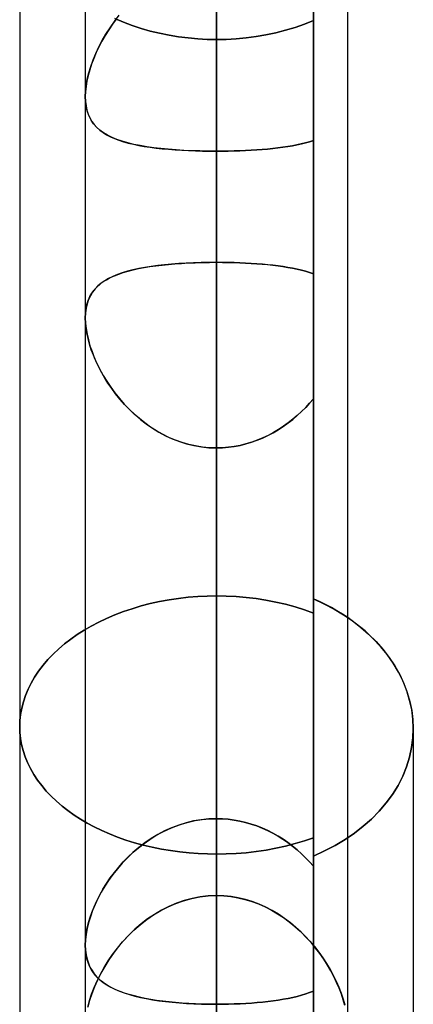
# Model space of a CAD drawing. Header units: millimetres. Extents: x -92 to 86, y -242 to 242.
# Tile 35 of 89: x -17.6 to -14.91, y -44.51 to -37.79. Entities that reach past the tile are written whole.
import ezdxf

# ---------------------------------------------------------------- set-up
doc = ezdxf.new("R2010")
doc.units = ezdxf.units.MM
doc.layers.add('MAIN-1', color=7, linetype='Continuous')

msp = doc.modelspace()

# ---------------------------------------------------------------- linework, layer by layer
at = {"layer": 'MAIN-1'}
for p, q in [((-16.2575, 0), (-16.2575, -45.7813)), ((-16.2575, 0), (-16.2575, -136.2218)), ((-16.2575, 0), (-16.2575, -43.7692)), ((-16.2575, 0), (-16.2575, -45.1083)), ((-16.2575, 0), (-16.2575, -38.6883)), ((-15.5962, 0), (-15.5962, -41.7436)), ((-15.5962, 0), (-15.5962, -38.6151)), ((-17.1525, 0), (-17.1525, -135.3818)), ((-17.1525, 0), (-17.1525, -135.3818)), ((-17.1525, 0), (-17.1525, -44.5906)), ((-17.1525, 0), (-17.1525, -44.5906)), ((-17.1525, 0), (-17.1525, -38.3158)), ((-17.1525, 0), (-17.1525, -38.3158)), ((-16.2575, -136.2218), (-16.2575, 0)), ((-16.2575, -135.039), (-16.2575, 0)), ((-16.2575, -45.1083), (-16.2575, 0)), ((-16.2575, -43.7692), (-16.2575, 0)), ((-16.2575, -38.6883), (-16.2575, 0)), ((-15.5962, -41.7436), (-15.5962, 0)), ((-15.5962, -38.6151), (-15.5962, 0)), ((-15.3625, -44.6641), (-15.3625, 0)), ((-15.3625, -44.6642), (-15.3625, 0)), ((-15.3625, -135.3818), (-15.3625, 0)), ((-15.3625, -135.3818), (-15.3625, 0)), ((-17.6, -36.9205), (-17.6, -45.1142)), ((-17.6, -36.9205), (-17.6, -44.8146)), ((-16.9532, -37.8029), (-16.9204, -37.7609)), ((-16.967, -37.8219), (-16.9929, -37.8596)), ((-16.9837, -37.8458), (-16.9532, -37.8029)), ((-16.9395, -37.7849), (-16.967, -37.8219)), ((-16.8928, -37.8077), (-16.9508, -37.783)), ((-16.9508, -37.783), (-16.8928, -37.8077)), ((-16.833, -37.8302), (-16.8928, -37.8077)), ((-16.8928, -37.8077), (-16.833, -37.8302)), ((-16.7717, -37.8505), (-16.833, -37.8302)), ((-16.833, -37.8302), (-16.7717, -37.8505)), ((-15.7215, -37.8436), (-15.658, -37.8215)), ((-15.658, -37.8215), (-15.7215, -37.8436)), ((-15.658, -37.8215), (-15.5964, -37.797)), ((-15.5964, -37.797), (-15.658, -37.8215)), ((-15.5962, -37.7972), (-15.5962, -39.5246)), ((-15.5962, -39.5246), (-15.5962, -37.7972)), ((-15.5962, -37.7972), (-15.5962, -41.8406)), ((-15.5962, -41.8406), (-15.5962, -37.7972)), ((-17.0169, -37.8979), (-17.0392, -37.9367)), ((-17.0373, -37.9333), (-17.0117, -37.8894)), ((-16.9929, -37.8596), (-17.0169, -37.8979)), ((-17.0117, -37.8894), (-16.9837, -37.8458)), ((-16.709, -37.8684), (-16.7717, -37.8505)), ((-16.7717, -37.8505), (-16.709, -37.8684)), ((-16.6453, -37.8838), (-16.709, -37.8684)), ((-16.709, -37.8684), (-16.6453, -37.8838)), ((-16.5808, -37.8969), (-16.6453, -37.8838)), ((-16.6453, -37.8838), (-16.5808, -37.8969)), ((-16.5158, -37.9075), (-16.5808, -37.8969)), ((-16.5808, -37.8969), (-16.5158, -37.9075)), ((-15.9877, -37.9058), (-15.9199, -37.8944)), ((-15.9199, -37.8944), (-15.9877, -37.9058)), ((-15.9199, -37.8944), (-15.8528, -37.88)), ((-15.8528, -37.88), (-15.9199, -37.8944)), ((-15.8528, -37.88), (-15.7865, -37.8631)), ((-15.7865, -37.8631), (-15.8528, -37.88)), ((-15.7865, -37.8631), (-15.7215, -37.8436)), ((-15.7215, -37.8436), (-15.7865, -37.8631)), ((-17.0604, -37.9773), (-17.0373, -37.9333)), ((-17.0392, -37.9367), (-17.0597, -37.9759)), ((-16.4507, -37.9158), (-16.5158, -37.9075)), ((-16.5158, -37.9075), (-16.4507, -37.9158)), ((-16.3858, -37.9217), (-16.4507, -37.9158)), ((-16.4507, -37.9158), (-16.3858, -37.9217)), ((-16.3213, -37.9252), (-16.3858, -37.9217)), ((-16.3858, -37.9217), (-16.3213, -37.9252)), ((-16.2575, -37.9264), (-16.3213, -37.9252)), ((-16.3213, -37.9252), (-16.2575, -37.9264)), ((-16.2575, -37.9264), (-16.1909, -37.9251)), ((-16.1909, -37.9251), (-16.2575, -37.9264)), ((-16.2575, -37.9264), (-16.2575, -39.4469)), ((-16.2575, -39.4469), (-16.2575, -37.9264)), ((-16.1909, -37.9251), (-16.1235, -37.9213)), ((-16.1235, -37.9213), (-16.1909, -37.9251)), ((-16.1235, -37.9213), (-16.0557, -37.9149)), ((-16.0557, -37.9149), (-16.1235, -37.9213)), ((-16.0557, -37.9149), (-15.9877, -37.9058)), ((-15.9877, -37.9058), (-16.0557, -37.9149)), ((-17.0994, -38.0657), (-17.0811, -38.0214)), ((-17.0783, -38.0153), (-17.0951, -38.0549)), ((-17.0811, -38.0214), (-17.0604, -37.9773)), ((-17.0597, -37.9759), (-17.0783, -38.0153)), ((-17.1099, -38.0943), (-17.1227, -38.1334)), ((-17.1152, -38.1097), (-17.0994, -38.0657)), ((-17.0951, -38.0549), (-17.1099, -38.0943)), ((-17.1389, -38.1962), (-17.1284, -38.1533)), ((-17.1227, -38.1334), (-17.1333, -38.1721)), ((-17.1284, -38.1533), (-17.1152, -38.1097)), ((-17.1417, -38.21), (-17.1477, -38.2467)), ((-17.1464, -38.2379), (-17.1389, -38.1962)), ((-17.1333, -38.1721), (-17.1417, -38.21)), ((-17.1525, -38.316), (-17.151, -38.2779)), ((-17.1513, -38.2821), (-17.1525, -38.316)), ((-17.1477, -38.2467), (-17.1513, -38.2821)), ((-17.151, -38.2779), (-17.1464, -38.2379)), ((-17.1509, -38.3526), (-17.1525, -38.316)), ((-17.1525, -38.316), (-17.1513, -38.3486)), ((-17.1513, -38.3486), (-17.1475, -38.3797)), ((-17.1461, -38.3871), (-17.1509, -38.3526)), ((-17.1475, -38.3797), (-17.1411, -38.409)), ((-17.1381, -38.4195), (-17.1461, -38.3871)), ((-17.1411, -38.409), (-17.1323, -38.4363)), ((-17.127, -38.4492), (-17.1381, -38.4195)), ((-17.1323, -38.4363), (-17.1212, -38.4616)), ((-17.113, -38.4764), (-17.127, -38.4492)), ((-17.1212, -38.4616), (-17.1077, -38.4849)), ((-17.096, -38.5012), (-17.113, -38.4764)), ((-17.1077, -38.4849), (-17.0919, -38.5064)), ((-17.0763, -38.5238), (-17.096, -38.5012)), ((-17.0919, -38.5064), (-17.0739, -38.5262)), ((-17.0538, -38.5442), (-17.0763, -38.5238)), ((-17.0739, -38.5262), (-17.0538, -38.5443)), ((-17.0287, -38.5628), (-17.0538, -38.5442)), ((-17.0538, -38.5443), (-17.0316, -38.5608)), ((-17.0316, -38.5608), (-17.0074, -38.5759)), ((-17.0008, -38.5796), (-17.0287, -38.5628)), ((-17.0074, -38.5759), (-16.9814, -38.5896)), ((-16.9702, -38.5948), (-17.0008, -38.5796)), ((-16.9814, -38.5896), (-16.9534, -38.6021)), ((-16.937, -38.6086), (-16.9702, -38.5948)), ((-16.9534, -38.6021), (-16.9237, -38.6134)), ((-16.9011, -38.6209), (-16.937, -38.6086)), ((-16.9237, -38.6134), (-16.8922, -38.6236)), ((-16.8627, -38.632), (-16.9011, -38.6209)), ((-16.8922, -38.6236), (-16.8591, -38.6329)), ((-16.8217, -38.6418), (-16.8627, -38.632)), ((-16.8591, -38.6329), (-16.8243, -38.6413)), ((-15.6788, -38.6386), (-15.7085, -38.6451)), ((-15.7084, -38.6451), (-15.6785, -38.6385)), ((-15.6501, -38.6314), (-15.6788, -38.6386)), ((-15.6785, -38.6385), (-15.6498, -38.6313)), ((-15.6226, -38.6236), (-15.6501, -38.6314)), ((-15.6498, -38.6313), (-15.6224, -38.6235)), ((-15.5962, -38.6151), (-15.6226, -38.6236)), ((-15.6224, -38.6235), (-15.5962, -38.6151)), ((-15.5962, -41.7436), (-15.5962, -38.6151)), ((-15.5962, -38.6151), (-15.5962, -41.7436)), ((-16.8243, -38.6413), (-16.7879, -38.6488)), ((-16.7785, -38.6505), (-16.8217, -38.6418)), ((-16.7879, -38.6488), (-16.75, -38.6556)), ((-16.7333, -38.6582), (-16.7785, -38.6505)), ((-16.75, -38.6556), (-16.7106, -38.6615)), ((-16.6861, -38.6648), (-16.7333, -38.6582)), ((-16.7106, -38.6615), (-16.6699, -38.6668)), ((-16.637, -38.6705), (-16.6861, -38.6648)), ((-16.6699, -38.6668), (-16.6277, -38.6715)), ((-16.5861, -38.6754), (-16.637, -38.6705)), ((-16.6277, -38.6715), (-16.5843, -38.6755)), ((-16.5336, -38.6794), (-16.5861, -38.6754)), ((-16.5843, -38.6755), (-16.5399, -38.679)), ((-16.5399, -38.679), (-16.4944, -38.6819)), ((-16.48, -38.6827), (-16.5336, -38.6794)), ((-16.4944, -38.6819), (-16.4481, -38.6842)), ((-16.4254, -38.6852), (-16.48, -38.6827)), ((-16.4481, -38.6842), (-16.401, -38.686)), ((-16.3701, -38.6869), (-16.4254, -38.6852)), ((-16.401, -38.686), (-16.3535, -38.6873)), ((-16.3141, -38.688), (-16.3701, -38.6869)), ((-16.3535, -38.6873), (-16.3056, -38.688)), ((-16.2575, -38.6883), (-16.3141, -38.688)), ((-16.3056, -38.688), (-16.2575, -38.6883)), ((-16.2174, -38.6881), (-16.2575, -38.6883)), ((-16.2575, -38.6883), (-16.2173, -38.6881)), ((-16.2575, -43.7692), (-16.2575, -38.6883)), ((-16.2575, -38.6883), (-16.2575, -43.7692)), ((-16.1774, -38.6876), (-16.2174, -38.6881)), ((-16.2173, -38.6881), (-16.1774, -38.6876)), ((-16.1376, -38.6867), (-16.1774, -38.6876)), ((-16.1774, -38.6876), (-16.1377, -38.6867)), ((-16.1377, -38.6867), (-16.0984, -38.6855)), ((-16.0982, -38.6854), (-16.1376, -38.6867)), ((-16.0984, -38.6855), (-16.0595, -38.6839)), ((-16.059, -38.6838), (-16.0982, -38.6854)), ((-16.0595, -38.6839), (-16.0211, -38.6819)), ((-16.0205, -38.6819), (-16.059, -38.6838)), ((-16.0211, -38.6819), (-15.9831, -38.6795)), ((-15.9825, -38.6795), (-16.0205, -38.6819)), ((-15.9831, -38.6795), (-15.9457, -38.6768)), ((-15.9453, -38.6767), (-15.9825, -38.6795)), ((-15.9457, -38.6768), (-15.909, -38.6736)), ((-15.9087, -38.6736), (-15.9453, -38.6767)), ((-15.909, -38.6736), (-15.8732, -38.67)), ((-15.8729, -38.67), (-15.9087, -38.6736)), ((-15.8732, -38.67), (-15.8383, -38.666)), ((-15.8381, -38.666), (-15.8729, -38.67)), ((-15.8383, -38.666), (-15.8044, -38.6615)), ((-15.8042, -38.6615), (-15.8381, -38.666)), ((-15.8044, -38.6615), (-15.7713, -38.6566)), ((-15.7713, -38.6566), (-15.8042, -38.6615)), ((-15.7394, -38.6511), (-15.7713, -38.6566)), ((-15.7713, -38.6566), (-15.7393, -38.6511)), ((-15.7085, -38.6451), (-15.7394, -38.6511)), ((-15.7393, -38.6511), (-15.7084, -38.6451)), ((-16.3099, -39.4472), (-16.362, -39.4482)), ((-16.3543, -39.448), (-16.3061, -39.4472)), ((-16.2575, -39.4469), (-16.3099, -39.4472)), ((-16.3061, -39.4472), (-16.2575, -39.4469)), ((-16.2575, -43.2441), (-16.2575, -39.4469)), ((-16.217, -39.4471), (-16.2575, -39.4469)), ((-16.2575, -39.4469), (-16.2173, -39.4471)), ((-16.2575, -39.4469), (-16.2575, -43.2441)), ((-16.2173, -39.4471), (-16.1774, -39.4477)), ((-16.1768, -39.4477), (-16.217, -39.4471)), ((-16.8651, -39.5076), (-16.9005, -39.5183)), ((-16.8934, -39.5161), (-16.8604, -39.5064)), ((-16.8275, -39.498), (-16.8651, -39.5076)), ((-16.8604, -39.5064), (-16.8257, -39.4976)), ((-16.7878, -39.4893), (-16.8275, -39.498)), ((-16.8257, -39.4976), (-16.7893, -39.4896)), ((-16.7893, -39.4896), (-16.7515, -39.4824)), ((-16.7463, -39.4815), (-16.7878, -39.4893)), ((-16.7515, -39.4824), (-16.7121, -39.476)), ((-16.703, -39.4747), (-16.7463, -39.4815)), ((-16.7121, -39.476), (-16.6713, -39.4703)), ((-16.6582, -39.4687), (-16.703, -39.4747)), ((-16.6713, -39.4703), (-16.6291, -39.4653)), ((-16.6118, -39.4634), (-16.6582, -39.4687)), ((-16.6291, -39.4653), (-16.5855, -39.4609)), ((-16.5639, -39.459), (-16.6118, -39.4634)), ((-16.5855, -39.4609), (-16.5409, -39.4571)), ((-16.5146, -39.4553), (-16.5639, -39.459)), ((-16.5409, -39.4571), (-16.4953, -39.454)), ((-16.4644, -39.4522), (-16.5146, -39.4553)), ((-16.4953, -39.454), (-16.449, -39.4514)), ((-16.4135, -39.4499), (-16.4644, -39.4522)), ((-16.449, -39.4514), (-16.402, -39.4494)), ((-16.362, -39.4482), (-16.4135, -39.4499)), ((-16.402, -39.4494), (-16.3543, -39.448)), ((-16.1774, -39.4477), (-16.1377, -39.4486)), ((-16.137, -39.4487), (-16.1768, -39.4477)), ((-16.1377, -39.4486), (-16.0984, -39.45)), ((-16.0976, -39.45), (-16.137, -39.4487)), ((-16.0984, -39.45), (-16.0594, -39.4518)), ((-16.0586, -39.4518), (-16.0976, -39.45)), ((-16.0594, -39.4518), (-16.0208, -39.4539)), ((-16.0201, -39.454), (-16.0586, -39.4518)), ((-16.0208, -39.4539), (-15.9826, -39.4565)), ((-15.9822, -39.4565), (-16.0201, -39.454)), ((-15.9826, -39.4565), (-15.9452, -39.4595)), ((-15.9448, -39.4595), (-15.9822, -39.4565)), ((-15.9452, -39.4595), (-15.9085, -39.4629)), ((-15.9082, -39.463), (-15.9448, -39.4595)), ((-15.9085, -39.4629), (-15.8727, -39.4668)), ((-15.8724, -39.4668), (-15.9082, -39.463)), ((-15.8727, -39.4668), (-15.8378, -39.4711)), ((-15.8375, -39.4711), (-15.8724, -39.4668)), ((-15.8378, -39.4711), (-15.8039, -39.4759)), ((-15.8037, -39.4759), (-15.8375, -39.4711)), ((-15.8039, -39.4759), (-15.7709, -39.4812)), ((-15.7708, -39.4812), (-15.8037, -39.4759)), ((-15.7709, -39.4812), (-15.7389, -39.487)), ((-15.7389, -39.4869), (-15.7708, -39.4812)), ((-15.7082, -39.4933), (-15.7389, -39.4869)), ((-15.7389, -39.487), (-15.7079, -39.4934)), ((-15.6785, -39.5002), (-15.7082, -39.4933)), ((-15.7079, -39.4934), (-15.6781, -39.5003)), ((-15.6499, -39.5077), (-15.6785, -39.5002)), ((-15.6781, -39.5003), (-15.6496, -39.5078)), ((-15.6225, -39.5158), (-15.6499, -39.5077)), ((-15.6496, -39.5078), (-15.6223, -39.5159)), ((-17.0542, -39.5977), (-17.0322, -39.5809)), ((-17.0199, -39.5727), (-17.044, -39.5896)), ((-17.0322, -39.5809), (-17.0081, -39.5654)), ((-16.9935, -39.5572), (-17.0199, -39.5727)), ((-17.0081, -39.5654), (-16.9822, -39.5513)), ((-16.9647, -39.543), (-16.9935, -39.5572)), ((-16.9822, -39.5513), (-16.9544, -39.5385)), ((-16.9337, -39.5301), (-16.9647, -39.543)), ((-16.9544, -39.5385), (-16.9248, -39.5267)), ((-16.9005, -39.5183), (-16.9337, -39.5301)), ((-16.9248, -39.5267), (-16.8934, -39.5161)), ((-15.5962, -39.5246), (-15.6225, -39.5158)), ((-15.6223, -39.5159), (-15.5962, -39.5246)), ((-15.5962, -39.5246), (-15.5962, -41.7436)), ((-15.5962, -43.568), (-15.5962, -39.5246)), ((-17.1078, -39.6578), (-17.0921, -39.6361)), ((-17.0856, -39.6284), (-17.103, -39.6506)), ((-17.0921, -39.6361), (-17.0742, -39.6161)), ((-17.066, -39.6081), (-17.0856, -39.6284)), ((-17.0742, -39.6161), (-17.0542, -39.5977)), ((-17.044, -39.5896), (-17.066, -39.6081)), ((-17.1412, -39.7341), (-17.1324, -39.7067)), ((-17.1302, -39.7011), (-17.14, -39.7297)), ((-17.1324, -39.7067), (-17.1213, -39.6813)), ((-17.1179, -39.6747), (-17.1302, -39.7011)), ((-17.1213, -39.6813), (-17.1078, -39.6578)), ((-17.103, -39.6506), (-17.1179, -39.6747)), ((-17.1513, -39.7945), (-17.1475, -39.7635)), ((-17.147, -39.7603), (-17.1512, -39.7928)), ((-17.1475, -39.7635), (-17.1412, -39.7341)), ((-17.14, -39.7297), (-17.147, -39.7603)), ((-17.1512, -39.7928), (-17.1525, -39.8271)), ((-17.1525, -39.8271), (-17.1513, -39.7945)), ((-17.1525, -39.8271), (-17.1512, -39.8621)), ((-17.1514, -39.8602), (-17.1525, -39.8271)), ((-17.1525, -39.8271), (-17.1525, -44.1077)), ((-17.1525, -39.8271), (-17.1525, -44.1077)), ((-17.1479, -39.8947), (-17.1514, -39.8602)), ((-17.1512, -39.8621), (-17.1473, -39.8987)), ((-17.142, -39.9305), (-17.1479, -39.8947)), ((-17.1473, -39.8987), (-17.1408, -39.9369)), ((-17.134, -39.9675), (-17.142, -39.9305)), ((-17.1408, -39.9369), (-17.1318, -39.976)), ((-17.1237, -40.0051), (-17.134, -39.9675)), ((-17.1318, -39.976), (-17.1205, -40.0158)), ((-17.1114, -40.0431), (-17.1237, -40.0051)), ((-17.1205, -40.0158), (-17.1068, -40.0561)), ((-17.0971, -40.0814), (-17.1114, -40.0431)), ((-17.1068, -40.0561), (-17.0909, -40.0966)), ((-17.0809, -40.1198), (-17.0971, -40.0814)), ((-17.0909, -40.0966), (-17.0729, -40.1373)), ((-17.0628, -40.1582), (-17.0809, -40.1198)), ((-17.0729, -40.1373), (-17.0527, -40.178)), ((-17.043, -40.1963), (-17.0628, -40.1582)), ((-17.0527, -40.178), (-17.0304, -40.2187)), ((-17.0214, -40.234), (-17.043, -40.1963)), ((-17.0304, -40.2187), (-17.0059, -40.2592)), ((-16.9979, -40.2716), (-17.0214, -40.234)), ((-17.0059, -40.2592), (-16.9793, -40.2993)), ((-16.9726, -40.3087), (-16.9979, -40.2716)), ((-16.9793, -40.2993), (-16.9505, -40.3387)), ((-16.9454, -40.3453), (-16.9726, -40.3087)), ((-16.9505, -40.3387), (-16.9197, -40.3774)), ((-16.9165, -40.3812), (-16.9454, -40.3453)), ((-16.9197, -40.3774), (-16.8869, -40.415)), ((-16.8858, -40.4162), (-16.9165, -40.3812)), ((-15.622, -40.4082), (-15.5962, -40.3785)), ((-15.5962, -40.3785), (-15.622, -40.4082)), ((-15.5962, -40.3785), (-15.5962, -43.4994)), ((-15.5962, -43.4994), (-15.5962, -40.3785)), ((-15.5962, -44.422), (-15.5962, -40.3785)), ((-15.5962, -40.3785), (-15.5962, -44.422)), ((-16.8869, -40.415), (-16.852, -40.4513)), ((-16.8533, -40.4501), (-16.8858, -40.4162)), ((-16.819, -40.4827), (-16.8533, -40.4501)), ((-16.852, -40.4513), (-16.8153, -40.4861)), ((-15.6774, -40.4653), (-15.6491, -40.4372)), ((-15.649, -40.4372), (-15.6772, -40.4652)), ((-15.6491, -40.4372), (-15.622, -40.4082)), ((-15.622, -40.4082), (-15.649, -40.4372)), ((-16.7831, -40.5139), (-16.819, -40.4827)), ((-16.8153, -40.4861), (-16.7768, -40.5191)), ((-16.7457, -40.5435), (-16.7831, -40.5139)), ((-16.7768, -40.5191), (-16.7365, -40.5503)), ((-15.7693, -40.5435), (-15.7376, -40.5186)), ((-15.737, -40.5182), (-15.7686, -40.5429)), ((-15.7376, -40.5186), (-15.7069, -40.4925)), ((-15.7066, -40.4922), (-15.737, -40.5182)), ((-15.7069, -40.4925), (-15.6774, -40.4653)), ((-15.6772, -40.4652), (-15.7066, -40.4922)), ((-16.7068, -40.5711), (-16.7457, -40.5435)), ((-16.7365, -40.5503), (-16.6945, -40.5792)), ((-16.6665, -40.5967), (-16.7068, -40.5711)), ((-16.6945, -40.5792), (-16.6509, -40.6059)), ((-15.8708, -40.6097), (-15.836, -40.5891)), ((-15.8349, -40.5884), (-15.8696, -40.609)), ((-15.836, -40.5891), (-15.8021, -40.567)), ((-15.8012, -40.5663), (-15.8349, -40.5884)), ((-15.8021, -40.567), (-15.7693, -40.5435)), ((-15.7686, -40.5429), (-15.8012, -40.5663)), ((-16.6249, -40.6202), (-16.6665, -40.5967)), ((-16.6509, -40.6059), (-16.6056, -40.6301)), ((-16.5819, -40.6415), (-16.6249, -40.6202)), ((-16.6056, -40.6301), (-16.5589, -40.6516)), ((-16.5377, -40.6602), (-16.5819, -40.6415)), ((-16.5589, -40.6516), (-16.5109, -40.6702)), ((-15.9807, -40.6616), (-15.9432, -40.646)), ((-15.9418, -40.6454), (-15.9793, -40.661)), ((-15.9432, -40.646), (-15.9065, -40.6287)), ((-15.9052, -40.628), (-15.9418, -40.6454)), ((-15.9065, -40.6287), (-15.8708, -40.6097)), ((-15.8696, -40.609), (-15.9052, -40.628)), ((-16.4925, -40.6764), (-16.5377, -40.6602)), ((-16.5109, -40.6702), (-16.4617, -40.6857)), ((-16.4466, -40.6897), (-16.4925, -40.6764)), ((-16.4617, -40.6857), (-16.4115, -40.698)), ((-16.4001, -40.7002), (-16.4466, -40.6897)), ((-16.4115, -40.698), (-16.3606, -40.7068)), ((-16.353, -40.7078), (-16.4001, -40.7002)), ((-16.3606, -40.7068), (-16.3092, -40.7122)), ((-16.3055, -40.7124), (-16.353, -40.7078)), ((-16.3092, -40.7122), (-16.2575, -40.7139)), ((-16.2575, -40.7139), (-16.3055, -40.7124)), ((-16.2575, -40.7139), (-16.2169, -40.7128)), ((-16.2167, -40.7128), (-16.2575, -40.7139)), ((-16.2575, -40.7139), (-16.2575, -44.5111)), ((-16.2575, -44.5111), (-16.2575, -40.7139)), ((-16.2575, -40.7139), (-16.2575, -45.7813)), ((-16.2575, -45.7813), (-16.2575, -40.7139)), ((-16.2169, -40.7128), (-16.1766, -40.7095)), ((-16.1762, -40.7095), (-16.2167, -40.7128)), ((-16.1766, -40.7095), (-16.1366, -40.7041)), ((-16.1359, -40.704), (-16.1762, -40.7095)), ((-16.1366, -40.7041), (-16.0969, -40.6965)), ((-16.0959, -40.6963), (-16.1359, -40.704)), ((-16.0969, -40.6965), (-16.0577, -40.6869)), ((-16.0563, -40.6865), (-16.0959, -40.6963)), ((-16.0577, -40.6869), (-16.019, -40.6753)), ((-16.0174, -40.6747), (-16.0563, -40.6865)), ((-16.019, -40.6753), (-15.9807, -40.6616)), ((-15.9793, -40.661), (-16.0174, -40.6747)), ((-16.4507, -41.7332), (-16.3858, -41.7278)), ((-16.3858, -41.7278), (-16.4507, -41.7332)), ((-16.3858, -41.7278), (-16.3213, -41.7246)), ((-16.3213, -41.7246), (-16.3858, -41.7278)), ((-16.3213, -41.7246), (-16.2575, -41.7236)), ((-16.2575, -41.7236), (-16.3213, -41.7246)), ((-16.1909, -41.7247), (-16.2575, -41.7236)), ((-16.2575, -43.2441), (-16.2575, -41.7236)), ((-16.2575, -41.7236), (-16.2575, -43.2441)), ((-16.2575, -41.7236), (-16.1909, -41.7247)), ((-16.1235, -41.7282), (-16.1909, -41.7247)), ((-16.1909, -41.7247), (-16.1235, -41.7282)), ((-16.0557, -41.7341), (-16.1235, -41.7282)), ((-16.1235, -41.7282), (-16.0557, -41.7341)), ((-16.833, -41.8108), (-16.7717, -41.7924)), ((-16.7717, -41.7924), (-16.833, -41.8108)), ((-16.7717, -41.7924), (-16.709, -41.7762)), ((-16.709, -41.7762), (-16.7717, -41.7924)), ((-16.709, -41.7762), (-16.6453, -41.7622)), ((-16.6453, -41.7622), (-16.709, -41.7762)), ((-16.6453, -41.7622), (-16.5808, -41.7504)), ((-16.5808, -41.7504), (-16.6453, -41.7622)), ((-16.5808, -41.7504), (-16.5158, -41.7407)), ((-16.5158, -41.7407), (-16.5808, -41.7504)), ((-16.5158, -41.7407), (-16.4507, -41.7332)), ((-16.4507, -41.7332), (-16.5158, -41.7407)), ((-15.9877, -41.7423), (-16.0557, -41.7341)), ((-16.0557, -41.7341), (-15.9877, -41.7423)), ((-15.9199, -41.7526), (-15.9877, -41.7423)), ((-15.9877, -41.7423), (-15.9199, -41.7526)), ((-15.8528, -41.7657), (-15.9199, -41.7526)), ((-15.9199, -41.7526), (-15.8528, -41.7657)), ((-15.7865, -41.781), (-15.8528, -41.7657)), ((-15.8528, -41.7657), (-15.7865, -41.781)), ((-15.7215, -41.7987), (-15.7865, -41.781)), ((-15.7865, -41.781), (-15.7215, -41.7987)), ((-15.658, -41.8187), (-15.7215, -41.7987)), ((-15.7215, -41.7987), (-15.658, -41.8187)), ((-15.5962, -41.7436), (-15.5962, -43.568)), ((-15.5545, -41.7627), (-15.5962, -41.7436)), ((-15.5962, -41.7436), (-15.5242, -41.7774)), ((-15.5136, -41.7827), (-15.5545, -41.7627)), ((-15.5242, -41.7774), (-15.4555, -41.814)), ((-15.474, -41.8037), (-15.5136, -41.7827)), ((-17.0069, -41.8775), (-16.9508, -41.8535)), ((-16.9508, -41.8535), (-17.0069, -41.8775)), ((-16.9508, -41.8535), (-16.8928, -41.8312)), ((-16.8928, -41.8312), (-16.9508, -41.8535)), ((-16.8928, -41.8312), (-16.833, -41.8108)), ((-16.833, -41.8108), (-16.8928, -41.8312)), ((-15.5964, -41.8408), (-15.658, -41.8187)), ((-15.658, -41.8187), (-15.5964, -41.8408)), ((-15.5962, -43.568), (-15.5962, -41.8406)), ((-15.5962, -41.8406), (-15.5962, -43.568)), ((-15.4355, -41.8255), (-15.474, -41.8037)), ((-15.4555, -41.814), (-15.3906, -41.8532)), ((-15.3983, -41.8482), (-15.4355, -41.8255)), ((-15.3626, -41.8716), (-15.3983, -41.8482)), ((-15.3906, -41.8532), (-15.3299, -41.8946)), ((-17.1612, -41.9583), (-17.1122, -41.9301)), ((-17.1122, -41.9301), (-17.1612, -41.9583)), ((-17.1122, -41.9301), (-17.0607, -41.9031)), ((-17.0607, -41.9031), (-17.1122, -41.9301)), ((-17.0607, -41.9031), (-17.0069, -41.8775)), ((-17.0069, -41.8775), (-17.0607, -41.9031)), ((-15.3015, -41.9159), (-15.3626, -41.8716)), ((-15.3299, -41.8946), (-15.2733, -41.9384)), ((-15.2442, -41.9632), (-15.3015, -41.9159)), ((-17.2512, -42.0186), (-17.2073, -41.9877)), ((-17.2073, -41.9877), (-17.2512, -42.0186)), ((-17.2073, -41.9877), (-17.1612, -41.9583)), ((-17.1612, -41.9583), (-17.2073, -41.9877)), ((-15.2733, -41.9384), (-15.2197, -41.9854)), ((-15.19, -42.014), (-15.2442, -41.9632)), ((-15.2197, -41.9854), (-15.1691, -42.0355)), ((-17.3336, -42.0856), (-17.2934, -42.0513)), ((-17.2934, -42.0513), (-17.3336, -42.0856)), ((-17.2934, -42.0513), (-17.2512, -42.0186)), ((-17.2512, -42.0186), (-17.2934, -42.0513)), ((-15.1395, -42.068), (-15.19, -42.014)), ((-15.1691, -42.0355), (-15.1222, -42.0883)), ((-15.0932, -42.1247), (-15.1395, -42.068)), ((-17.4074, -42.1588), (-17.3717, -42.1215)), ((-17.3717, -42.1215), (-17.4074, -42.1588)), ((-17.3717, -42.1215), (-17.3336, -42.0856)), ((-17.3336, -42.0856), (-17.3717, -42.1215)), ((-15.1222, -42.0883), (-15.0792, -42.1436)), ((-15.0516, -42.1839), (-15.0932, -42.1247)), ((-17.4708, -42.2371), (-17.4405, -42.1974)), ((-17.4405, -42.1974), (-17.4708, -42.2371)), ((-17.4405, -42.1974), (-17.4074, -42.1588)), ((-17.4074, -42.1588), (-17.4405, -42.1974)), ((-15.0792, -42.1436), (-15.0408, -42.201)), ((-15.0153, -42.2451), (-15.0516, -42.1839)), ((-15.0408, -42.201), (-15.0073, -42.2602)), ((-17.498, -42.2777), (-17.4708, -42.2371)), ((-17.4708, -42.2371), (-17.498, -42.2777)), ((-14.9845, -42.3079), (-15.0153, -42.2451)), ((-15.0073, -42.2602), (-14.979, -42.3208)), ((-17.5428, -42.3613), (-17.5221, -42.3192)), ((-17.5221, -42.3192), (-17.5428, -42.3613)), ((-17.5221, -42.3192), (-17.498, -42.2777)), ((-17.498, -42.2777), (-17.5221, -42.3192)), ((-14.9594, -42.3719), (-14.9845, -42.3079)), ((-14.979, -42.3208), (-14.9559, -42.3824)), ((-17.5747, -42.4467), (-17.5604, -42.4039)), ((-17.5604, -42.4039), (-17.5747, -42.4467)), ((-17.5604, -42.4039), (-17.5428, -42.3613)), ((-17.5428, -42.3613), (-17.5604, -42.4039)), ((-14.9399, -42.4366), (-14.9594, -42.3719)), ((-14.9559, -42.3824), (-14.9379, -42.4444)), ((-17.5858, -42.4895), (-17.5747, -42.4467)), ((-17.5747, -42.4467), (-17.5858, -42.4895)), ((-14.9261, -42.5013), (-14.9399, -42.4366)), ((-14.9379, -42.4444), (-14.9252, -42.5065)), ((-17.5984, -42.5745), (-17.5937, -42.5322)), ((-17.5937, -42.5322), (-17.5984, -42.5745)), ((-17.5937, -42.5322), (-17.5858, -42.4895)), ((-17.5858, -42.4895), (-17.5937, -42.5322)), ((-14.9178, -42.5656), (-14.9261, -42.5013)), ((-14.9252, -42.5065), (-14.9175, -42.5682)), ((-17.6, -42.6163), (-17.5984, -42.5745)), ((-17.5984, -42.5745), (-17.6, -42.6163)), ((-14.915, -42.629), (-14.9178, -42.5656)), ((-14.9175, -42.5682), (-14.915, -42.629)), ((-17.5985, -42.6567), (-17.6, -42.6163)), ((-17.6, -42.6163), (-17.5985, -42.6567)), ((-17.6, -42.6163), (-17.6, -50.8099)), ((-17.6, -42.6163), (-17.6, -45.1141)), ((-17.5941, -42.6976), (-17.5985, -42.6567)), ((-17.5985, -42.6567), (-17.5941, -42.6976)), ((-14.9179, -42.6935), (-14.915, -42.629)), ((-14.915, -42.629), (-14.9179, -42.6935)), ((-14.915, -42.629), (-14.915, -45.5027)), ((-14.915, -42.629), (-14.915, -45.5027)), ((-17.5866, -42.7388), (-17.5941, -42.6976)), ((-17.5941, -42.6976), (-17.5866, -42.7388)), ((-17.5762, -42.7799), (-17.5866, -42.7388)), ((-17.5866, -42.7388), (-17.5762, -42.7799)), ((-14.9265, -42.7588), (-14.9179, -42.6935)), ((-14.9179, -42.6935), (-14.9265, -42.7588)), ((-17.5627, -42.821), (-17.5762, -42.7799)), ((-17.5762, -42.7799), (-17.5627, -42.821)), ((-14.9409, -42.8244), (-14.9265, -42.7588)), ((-14.9265, -42.7588), (-14.9409, -42.8244)), ((-17.5462, -42.8618), (-17.5627, -42.821)), ((-17.5627, -42.821), (-17.5462, -42.8618)), ((-17.5267, -42.9021), (-17.5462, -42.8618)), ((-17.5462, -42.8618), (-17.5267, -42.9021)), ((-14.9611, -42.8896), (-14.9409, -42.8244)), ((-14.9409, -42.8244), (-14.9611, -42.8896)), ((-17.5041, -42.9417), (-17.5267, -42.9021)), ((-17.5267, -42.9021), (-17.5041, -42.9417)), ((-17.4785, -42.9806), (-17.5041, -42.9417)), ((-17.5041, -42.9417), (-17.4785, -42.9806)), ((-14.9872, -42.9541), (-14.9611, -42.8896)), ((-14.9611, -42.8896), (-14.9872, -42.9541)), ((-17.45, -43.0184), (-17.4785, -42.9806)), ((-17.4785, -42.9806), (-17.45, -43.0184)), ((-15.0192, -43.0171), (-14.9872, -42.9541)), ((-14.9872, -42.9541), (-15.0192, -43.0171)), ((-17.4187, -43.0553), (-17.45, -43.0184)), ((-17.45, -43.0184), (-17.4187, -43.0553)), ((-17.385, -43.0909), (-17.4187, -43.0553)), ((-17.4187, -43.0553), (-17.385, -43.0909)), ((-15.057, -43.0783), (-15.0192, -43.0171)), ((-15.0192, -43.0171), (-15.057, -43.0783)), ((-17.3489, -43.1252), (-17.385, -43.0909)), ((-17.385, -43.0909), (-17.3489, -43.1252)), ((-17.3107, -43.1581), (-17.3489, -43.1252)), ((-17.3489, -43.1252), (-17.3107, -43.1581)), ((-15.148, -43.1934), (-15.1001, -43.1371)), ((-15.1001, -43.1371), (-15.148, -43.1934)), ((-15.1001, -43.1371), (-15.057, -43.0783)), ((-15.057, -43.0783), (-15.1001, -43.1371)), ((-17.2706, -43.1894), (-17.3107, -43.1581)), ((-17.3107, -43.1581), (-17.2706, -43.1894)), ((-17.2288, -43.2192), (-17.2706, -43.1894)), ((-17.2706, -43.1894), (-17.2288, -43.2192)), ((-15.2003, -43.2466), (-15.148, -43.1934)), ((-15.148, -43.1934), (-15.2003, -43.2466)), ((-17.1854, -43.2472), (-17.2288, -43.2192)), ((-17.2288, -43.2192), (-17.1854, -43.2472)), ((-17.1394, -43.2742), (-17.1854, -43.2472)), ((-17.1854, -43.2472), (-17.1394, -43.2742)), ((-17.0909, -43.3), (-17.1394, -43.2742)), ((-17.1394, -43.2742), (-17.0909, -43.3)), ((-16.4644, -43.2721), (-16.5146, -43.2876)), ((-16.4953, -43.2812), (-16.449, -43.268)), ((-16.4135, -43.2599), (-16.4644, -43.2721)), ((-16.449, -43.268), (-16.402, -43.2577)), ((-16.362, -43.2512), (-16.4135, -43.2599)), ((-16.402, -43.2577), (-16.3543, -43.2502)), ((-16.3099, -43.2459), (-16.362, -43.2512)), ((-16.3543, -43.2502), (-16.3061, -43.2456)), ((-16.2575, -43.2441), (-16.3099, -43.2459)), ((-16.3061, -43.2456), (-16.2575, -43.2441)), ((-16.2575, -43.2441), (-16.2173, -43.2451)), ((-16.217, -43.2452), (-16.2575, -43.2441)), ((-16.2173, -43.2451), (-16.1774, -43.2483)), ((-16.1768, -43.2483), (-16.217, -43.2452)), ((-16.1774, -43.2483), (-16.1377, -43.2534)), ((-16.137, -43.2535), (-16.1768, -43.2483)), ((-16.1377, -43.2534), (-16.0984, -43.2606)), ((-16.0976, -43.2607), (-16.137, -43.2535)), ((-16.0984, -43.2606), (-16.0594, -43.2697)), ((-16.0586, -43.2699), (-16.0976, -43.2607)), ((-16.0594, -43.2697), (-16.0208, -43.2809)), ((-16.0201, -43.2811), (-16.0586, -43.2699)), ((-15.2562, -43.2964), (-15.2003, -43.2466)), ((-15.2003, -43.2466), (-15.2562, -43.2964)), ((-17.04, -43.3246), (-17.0909, -43.3)), ((-17.0909, -43.3), (-17.04, -43.3246)), ((-16.9869, -43.3478), (-17.04, -43.3246)), ((-17.04, -43.3246), (-16.9869, -43.3478)), ((-16.6713, -43.3599), (-16.6291, -43.3366)), ((-16.6118, -43.3279), (-16.6582, -43.3524)), ((-16.6291, -43.3366), (-16.5855, -43.3156)), ((-16.5639, -43.3063), (-16.6118, -43.3279)), ((-16.5855, -43.3156), (-16.5409, -43.2971)), ((-16.5146, -43.2876), (-16.5639, -43.3063)), ((-16.5409, -43.2971), (-16.4953, -43.2812)), ((-16.0208, -43.2809), (-15.9826, -43.2939)), ((-15.9822, -43.2941), (-16.0201, -43.2811)), ((-15.9826, -43.2939), (-15.9452, -43.3088)), ((-15.9448, -43.3089), (-15.9822, -43.2941)), ((-15.9452, -43.3088), (-15.9085, -43.3254)), ((-15.9082, -43.3255), (-15.9448, -43.3089)), ((-15.9085, -43.3254), (-15.8727, -43.3436)), ((-15.8724, -43.3438), (-15.9082, -43.3255)), ((-15.8727, -43.3436), (-15.8378, -43.3634)), ((-15.8375, -43.3636), (-15.8724, -43.3438)), ((-15.3788, -43.3859), (-15.3154, -43.3426)), ((-15.3154, -43.3426), (-15.3788, -43.3859)), ((-15.3154, -43.3426), (-15.2562, -43.2964)), ((-15.2562, -43.2964), (-15.3154, -43.3426)), ((-16.9319, -43.3695), (-16.9869, -43.3478)), ((-16.9869, -43.3478), (-16.9319, -43.3695)), ((-16.8751, -43.3897), (-16.9319, -43.3695)), ((-16.9319, -43.3695), (-16.8751, -43.3897)), ((-16.8167, -43.408), (-16.8751, -43.3897)), ((-16.8751, -43.3897), (-16.8167, -43.408)), ((-16.7568, -43.4245), (-16.8167, -43.408)), ((-16.8167, -43.408), (-16.7568, -43.4245)), ((-16.7463, -43.409), (-16.7878, -43.4409)), ((-16.7515, -43.4128), (-16.7121, -43.3854)), ((-16.703, -43.3795), (-16.7463, -43.409)), ((-16.7121, -43.3854), (-16.6713, -43.3599)), ((-16.6582, -43.3524), (-16.703, -43.3795)), ((-15.8378, -43.3634), (-15.8039, -43.3847)), ((-15.8037, -43.3849), (-15.8375, -43.3636)), ((-15.8039, -43.3847), (-15.7709, -43.4075)), ((-15.7708, -43.4076), (-15.8037, -43.3849)), ((-15.7709, -43.4075), (-15.7389, -43.4316)), ((-15.7389, -43.4315), (-15.7708, -43.4076)), ((-15.7215, -43.4147), (-15.658, -43.3956)), ((-15.658, -43.3956), (-15.7215, -43.4147)), ((-15.658, -43.3956), (-15.5964, -43.3745)), ((-15.5964, -43.3745), (-15.658, -43.3956)), ((-15.5962, -43.3746), (-15.5962, -45.1069)), ((-15.5962, -45.1069), (-15.5962, -43.3746)), ((-15.5962, -43.3746), (-15.5962, -56.385)), ((-15.4472, -43.4266), (-15.3788, -43.3859)), ((-15.3788, -43.3859), (-15.4472, -43.4266)), ((-16.8275, -43.4748), (-16.8651, -43.5104)), ((-16.8604, -43.5057), (-16.8257, -43.4731)), ((-16.7878, -43.4409), (-16.8275, -43.4748)), ((-16.8257, -43.4731), (-16.7893, -43.4421)), ((-16.7893, -43.4421), (-16.7515, -43.4128)), ((-16.6958, -43.439), (-16.7568, -43.4245)), ((-16.7568, -43.4245), (-16.6958, -43.439)), ((-16.6338, -43.4516), (-16.6958, -43.439)), ((-16.6958, -43.439), (-16.6338, -43.4516)), ((-16.5711, -43.4622), (-16.6338, -43.4516)), ((-16.6338, -43.4516), (-16.5711, -43.4622)), ((-16.5081, -43.4708), (-16.5711, -43.4622)), ((-16.5711, -43.4622), (-16.5081, -43.4708)), ((-16.4449, -43.4775), (-16.5081, -43.4708)), ((-16.5081, -43.4708), (-16.4449, -43.4775)), ((-16.3819, -43.4823), (-16.4449, -43.4775)), ((-16.4449, -43.4775), (-16.3819, -43.4823)), ((-16.1235, -43.4817), (-16.0556, -43.4762)), ((-16.0556, -43.4762), (-16.1235, -43.4817)), ((-16.0556, -43.4762), (-15.9877, -43.4684)), ((-15.9877, -43.4684), (-16.0556, -43.4762)), ((-15.9877, -43.4684), (-15.9198, -43.4585)), ((-15.9198, -43.4585), (-15.9877, -43.4684)), ((-15.9198, -43.4585), (-15.8527, -43.4461)), ((-15.8527, -43.4461), (-15.9198, -43.4585)), ((-15.8527, -43.4461), (-15.7865, -43.4315)), ((-15.7865, -43.4315), (-15.8527, -43.4461)), ((-15.7865, -43.4315), (-15.7215, -43.4147)), ((-15.7215, -43.4147), (-15.7865, -43.4315)), ((-15.7082, -43.4567), (-15.7389, -43.4315)), ((-15.7389, -43.4316), (-15.7079, -43.4569)), ((-15.6785, -43.483), (-15.7082, -43.4567)), ((-15.7079, -43.4569), (-15.6781, -43.4834)), ((-15.5962, -43.4994), (-15.5198, -43.4646)), ((-15.5198, -43.4646), (-15.5962, -43.4994)), ((-15.5198, -43.4646), (-15.4472, -43.4266)), ((-15.4472, -43.4266), (-15.5198, -43.4646)), ((-16.9248, -43.5751), (-16.8934, -43.5397)), ((-16.8651, -43.5104), (-16.9005, -43.5474)), ((-16.8934, -43.5397), (-16.8604, -43.5057)), ((-16.3193, -43.4852), (-16.3819, -43.4823)), ((-16.3819, -43.4823), (-16.3193, -43.4852)), ((-16.2575, -43.4861), (-16.3193, -43.4852)), ((-16.3193, -43.4852), (-16.2575, -43.4861)), ((-16.2575, -43.4861), (-16.1909, -43.485)), ((-16.1909, -43.485), (-16.2575, -43.4861)), ((-16.2575, -43.4862), (-16.2575, -45.0117)), ((-16.2575, -45.0117), (-16.2575, -43.4862)), ((-16.1909, -43.485), (-16.1235, -43.4817)), ((-16.1235, -43.4817), (-16.1909, -43.485)), ((-15.6499, -43.5104), (-15.6785, -43.483)), ((-15.6781, -43.4834), (-15.6496, -43.5108)), ((-15.6225, -43.5388), (-15.6499, -43.5104)), ((-15.6496, -43.5108), (-15.6223, -43.539)), ((-15.5962, -43.568), (-15.6225, -43.5388)), ((-15.6223, -43.539), (-15.5962, -43.568)), ((-15.5962, -47.5428), (-15.5962, -43.4994)), ((-15.5962, -43.4994), (-15.5962, -47.5428)), ((-16.9822, -43.6489), (-16.9544, -43.6115)), ((-16.9337, -43.5857), (-16.9647, -43.625)), ((-16.9544, -43.6115), (-16.9248, -43.5751)), ((-16.9005, -43.5474), (-16.9337, -43.5857)), ((-16.9935, -43.6651), (-17.0199, -43.7057)), ((-17.0081, -43.6872), (-16.9822, -43.6489)), ((-16.9647, -43.625), (-16.9935, -43.6651)), ((-17.044, -43.7467), (-17.066, -43.7881)), ((-17.0542, -43.7654), (-17.0322, -43.726)), ((-17.0199, -43.7057), (-17.044, -43.7467)), ((-17.0322, -43.726), (-17.0081, -43.6872)), ((-17.0921, -43.8447), (-17.0742, -43.805)), ((-17.066, -43.7881), (-17.0856, -43.8298)), ((-17.0742, -43.805), (-17.0542, -43.7654)), ((-16.5354, -43.8228), (-16.4817, -43.8038)), ((-16.4783, -43.8028), (-16.5315, -43.8212)), ((-16.4817, -43.8038), (-16.4269, -43.7889)), ((-16.4243, -43.7883), (-16.4783, -43.8028)), ((-16.4269, -43.7889), (-16.3712, -43.778)), ((-16.3693, -43.7777), (-16.4243, -43.7883)), ((-16.3712, -43.778), (-16.3147, -43.7714)), ((-16.3137, -43.7714), (-16.3693, -43.7777)), ((-16.3147, -43.7714), (-16.2575, -43.7692)), ((-16.2575, -43.7692), (-16.3137, -43.7714)), ((-16.2575, -43.7692), (-16.2085, -43.7708)), ((-16.2074, -43.7709), (-16.2575, -43.7692)), ((-16.2085, -43.7708), (-16.1599, -43.7757)), ((-16.1579, -43.776), (-16.2074, -43.7709)), ((-16.1599, -43.7757), (-16.1118, -43.7837)), ((-16.1089, -43.7843), (-16.1579, -43.776)), ((-16.1118, -43.7837), (-16.0643, -43.7948)), ((-16.0607, -43.7958), (-16.1089, -43.7843)), ((-16.0643, -43.7948), (-16.0175, -43.809)), ((-16.0131, -43.8104), (-16.0607, -43.7958)), ((-16.0175, -43.809), (-15.9714, -43.826)), ((-15.9665, -43.8281), (-16.0131, -43.8104)), ((-17.103, -43.8715), (-17.1179, -43.913)), ((-17.1078, -43.8843), (-17.0921, -43.8447)), ((-17.0856, -43.8298), (-17.103, -43.8715)), ((-16.6869, -43.9009), (-16.6383, -43.8716)), ((-16.6331, -43.8687), (-16.6812, -43.8972)), ((-16.6383, -43.8716), (-16.5877, -43.8455)), ((-16.5832, -43.8433), (-16.6331, -43.8687)), ((-16.5877, -43.8455), (-16.5354, -43.8228)), ((-16.5315, -43.8212), (-16.5832, -43.8433)), ((-15.9714, -43.826), (-15.9266, -43.8458)), ((-15.9209, -43.8485), (-15.9665, -43.8281)), ((-15.9266, -43.8458), (-15.8832, -43.868)), ((-15.8768, -43.8716), (-15.9209, -43.8485)), ((-15.8832, -43.868), (-15.8411, -43.8927)), ((-15.8341, -43.897), (-15.8768, -43.8716)), ((-17.1324, -43.9624), (-17.1213, -43.9236)), ((-17.1179, -43.913), (-17.1302, -43.9541)), ((-17.1213, -43.9236), (-17.1078, -43.8843)), ((-16.7781, -43.9678), (-16.7336, -43.9331)), ((-16.7274, -43.9286), (-16.7716, -43.9625)), ((-16.7336, -43.9331), (-16.6869, -43.9009)), ((-16.6812, -43.8972), (-16.7274, -43.9286)), ((-15.8411, -43.8927), (-15.8004, -43.9195)), ((-15.793, -43.9247), (-15.8341, -43.897)), ((-15.8004, -43.9195), (-15.7612, -43.9483)), ((-15.7534, -43.9544), (-15.793, -43.9247)), ((-15.7612, -43.9483), (-15.7236, -43.979)), ((-17.1475, -44.0378), (-17.1412, -44.0006)), ((-17.14, -43.9946), (-17.147, -44.0339)), ((-17.1412, -44.0006), (-17.1324, -43.9624)), ((-17.1302, -43.9541), (-17.14, -43.9946)), ((-16.8607, -44.0442), (-16.8205, -44.005)), ((-16.8138, -43.9988), (-16.8539, -44.0373)), ((-16.8205, -44.005), (-16.7781, -43.9678)), ((-16.7716, -43.9625), (-16.8138, -43.9988)), ((-15.7155, -43.986), (-15.7534, -43.9544)), ((-15.7236, -43.979), (-15.6876, -44.0114)), ((-15.6793, -44.0193), (-15.7155, -43.986)), ((-15.6876, -44.0114), (-15.6531, -44.0455)), ((-17.1512, -44.0716), (-17.1525, -44.1077)), ((-17.1525, -44.1077), (-17.1513, -44.0735)), ((-17.1513, -44.0735), (-17.1475, -44.0378)), ((-17.147, -44.0339), (-17.1512, -44.0716)), ((-16.8918, -44.0777), (-16.9275, -44.1198)), ((-16.8985, -44.0852), (-16.8607, -44.0442)), ((-16.8539, -44.0373), (-16.8918, -44.0777)), ((-15.6448, -44.0542), (-15.6793, -44.0193)), ((-15.6531, -44.0455), (-15.6203, -44.0809)), ((-15.6121, -44.0902), (-15.6448, -44.0542)), ((-15.6203, -44.0809), (-15.5893, -44.1176)), ((-17.1525, -44.108), (-17.1525, -44.1077)), ((-17.1525, -44.1077), (-17.1512, -44.141)), ((-17.1525, -44.1084), (-17.1525, -44.108)), ((-17.1525, -44.1088), (-17.1525, -44.1084)), ((-17.1525, -44.1091), (-17.1525, -44.1088)), ((-17.1525, -44.1095), (-17.1525, -44.1091)), ((-17.1525, -44.1099), (-17.1525, -44.1095)), ((-17.1512, -44.1413), (-17.1525, -44.1099)), ((-17.1512, -44.141), (-17.1473, -44.1728)), ((-17.1476, -44.1713), (-17.1512, -44.1413)), ((-16.9666, -44.171), (-16.9338, -44.1276)), ((-16.9275, -44.1198), (-16.9608, -44.1632)), ((-16.9338, -44.1276), (-16.8985, -44.0852)), ((-15.5814, -44.1274), (-15.6121, -44.0902)), ((-15.5893, -44.1176), (-15.56, -44.1553)), ((-15.5525, -44.1654), (-15.5814, -44.1274)), ((-17.1416, -44.1998), (-17.1476, -44.1713)), ((-17.1473, -44.1728), (-17.1408, -44.2029)), ((-17.1334, -44.2266), (-17.1416, -44.1998)), ((-17.1408, -44.2029), (-17.1318, -44.231)), ((-17.0245, -44.2603), (-16.9968, -44.2154)), ((-16.9917, -44.2076), (-17.0202, -44.2529)), ((-16.9968, -44.2154), (-16.9666, -44.171)), ((-16.9608, -44.1632), (-16.9917, -44.2076)), ((-15.56, -44.1553), (-15.5325, -44.1939)), ((-15.5257, -44.204), (-15.5525, -44.1654)), ((-15.5325, -44.1939), (-15.5069, -44.2331)), ((-15.5007, -44.2432), (-15.5257, -44.204)), ((-17.1231, -44.2517), (-17.1334, -44.2266)), ((-17.1318, -44.231), (-17.1205, -44.2571)), ((-17.1107, -44.275), (-17.1231, -44.2517)), ((-17.1205, -44.2571), (-17.1068, -44.2814)), ((-17.0963, -44.2968), (-17.1107, -44.275)), ((-17.1068, -44.2814), (-17.0909, -44.3039)), ((-17.0495, -44.3054), (-17.0245, -44.2603)), ((-17.0202, -44.2529), (-17.0461, -44.2989)), ((-15.5069, -44.2331), (-15.4832, -44.2729)), ((-15.4778, -44.2826), (-15.5007, -44.2432)), ((-15.4832, -44.2729), (-15.4614, -44.3131)), ((-15.4569, -44.3221), (-15.4778, -44.2826)), ((-17.08, -44.317), (-17.0963, -44.2968)), ((-17.0919, -44.396), (-17.072, -44.3506)), ((-17.0909, -44.3039), (-17.0729, -44.3248)), ((-17.0695, -44.3453), (-17.0903, -44.392)), ((-17.0619, -44.3357), (-17.08, -44.317)), ((-17.0729, -44.3248), (-17.0527, -44.3441)), ((-17.072, -44.3506), (-17.0495, -44.3054)), ((-17.0461, -44.2989), (-17.0695, -44.3453)), ((-17.042, -44.3531), (-17.0619, -44.3357)), ((-17.0527, -44.3441), (-17.0304, -44.362)), ((-15.4614, -44.3131), (-15.4416, -44.3537)), ((-15.4379, -44.3617), (-15.4569, -44.3221)), ((-17.1093, -44.4413), (-17.0919, -44.396)), ((-17.0903, -44.392), (-17.1084, -44.4387)), ((-17.0204, -44.3692), (-17.042, -44.3531)), ((-17.0304, -44.362), (-17.0059, -44.3787)), ((-16.9969, -44.3842), (-17.0204, -44.3692)), ((-17.0059, -44.3787), (-16.9793, -44.3942)), ((-16.9716, -44.3982), (-16.9969, -44.3842)), ((-16.9793, -44.3942), (-16.9505, -44.4084)), ((-16.9444, -44.4112), (-16.9716, -44.3982)), ((-16.9505, -44.4084), (-16.9197, -44.4216)), ((-16.9154, -44.4233), (-16.9444, -44.4112)), ((-15.4416, -44.3537), (-15.4237, -44.3945)), ((-15.4208, -44.4014), (-15.4379, -44.3617)), ((-15.4237, -44.3945), (-15.4079, -44.4351)), ((-15.4058, -44.441), (-15.4208, -44.4014)), ((-17.1235, -44.4849), (-17.1357, -44.5305)), ((-17.1357, -44.5305), (-17.1239, -44.4862)), ((-17.1239, -44.4862), (-17.1093, -44.4413)), ((-17.1084, -44.4387), (-17.1235, -44.4849)), ((-16.9197, -44.4216), (-16.8869, -44.4337)), ((-16.8847, -44.4344), (-16.9154, -44.4233)), ((-16.8869, -44.4337), (-16.852, -44.4448)), ((-16.8522, -44.4447), (-16.8847, -44.4344)), ((-16.818, -44.4542), (-16.8522, -44.4447)), ((-16.852, -44.4448), (-16.8153, -44.4549)), ((-16.7822, -44.4629), (-16.818, -44.4542)), ((-16.8153, -44.4549), (-16.7768, -44.4641)), ((-16.7448, -44.4708), (-16.7822, -44.4629)), ((-16.7768, -44.4641), (-16.7365, -44.4724)), ((-16.7059, -44.4779), (-16.7448, -44.4708)), ((-16.7365, -44.4724), (-16.6945, -44.4799)), ((-16.6657, -44.4843), (-16.7059, -44.4779)), ((-16.6945, -44.4799), (-16.6509, -44.4864)), ((-16.6241, -44.49), (-16.6657, -44.4843)), ((-16.6509, -44.4864), (-16.6056, -44.4922)), ((-15.9065, -44.4919), (-15.8708, -44.4874)), ((-15.8696, -44.4872), (-15.9052, -44.4917)), ((-15.8708, -44.4874), (-15.836, -44.4823)), ((-15.8349, -44.4821), (-15.8696, -44.4872)), ((-15.836, -44.4823), (-15.8021, -44.4767)), ((-15.8012, -44.4766), (-15.8349, -44.4821)), ((-15.8021, -44.4767), (-15.7693, -44.4706)), ((-15.7686, -44.4705), (-15.8012, -44.4766)), ((-15.7693, -44.4706), (-15.7376, -44.464)), ((-15.737, -44.4639), (-15.7686, -44.4705)), ((-15.7376, -44.464), (-15.7069, -44.4567)), ((-15.7066, -44.4567), (-15.737, -44.4639)), ((-15.7069, -44.4567), (-15.6774, -44.4489)), ((-15.6772, -44.4489), (-15.7066, -44.4567)), ((-15.6774, -44.4489), (-15.6491, -44.4406)), ((-15.649, -44.4405), (-15.6772, -44.4489)), ((-15.6491, -44.4406), (-15.622, -44.4316)), ((-15.622, -44.4316), (-15.649, -44.4405)), ((-15.5962, -44.422), (-15.622, -44.4316)), ((-15.622, -44.4316), (-15.5962, -44.422)), ((-15.5962, -47.5428), (-15.5962, -44.422)), ((-15.5962, -44.422), (-15.5962, -47.5428)), ((-15.4079, -44.4351), (-15.3943, -44.4755)), ((-15.3928, -44.4804), (-15.4058, -44.441)), ((-15.3943, -44.4755), (-15.383, -44.5154)), ((-15.3821, -44.5192), (-15.3928, -44.4804)), ((-16.5813, -44.495), (-16.6241, -44.49)), ((-16.6056, -44.4922), (-16.5589, -44.4973)), ((-16.5371, -44.4993), (-16.5813, -44.495)), ((-16.5589, -44.4973), (-16.5109, -44.5015)), ((-16.492, -44.5029), (-16.5371, -44.4993)), ((-16.5109, -44.5015), (-16.4617, -44.505)), ((-16.4462, -44.5059), (-16.492, -44.5029)), ((-16.4617, -44.505), (-16.4115, -44.5076)), ((-16.3998, -44.5082), (-16.4462, -44.5059)), ((-16.4115, -44.5076), (-16.3606, -44.5096)), ((-16.3528, -44.5098), (-16.3998, -44.5082)), ((-16.3606, -44.5096), (-16.3092, -44.5107)), ((-16.3054, -44.5108), (-16.3528, -44.5098)), ((-16.3092, -44.5107), (-16.2575, -44.5111)), ((-16.2575, -44.5111), (-16.3054, -44.5108)), ((-16.2167, -44.5109), (-16.2575, -44.5111)), ((-16.2575, -44.5111), (-16.2169, -44.5109)), ((-16.2575, -49.5785), (-16.2575, -44.5111)), ((-16.2575, -44.5111), (-16.2575, -49.5785)), ((-16.2169, -44.5109), (-16.1766, -44.5102)), ((-16.1762, -44.5102), (-16.2167, -44.5109)), ((-16.1766, -44.5102), (-16.1366, -44.509)), ((-16.1359, -44.509), (-16.1762, -44.5102)), ((-16.1366, -44.509), (-16.0969, -44.5074)), ((-16.0959, -44.5073), (-16.1359, -44.509)), ((-16.0969, -44.5074), (-16.0577, -44.5052)), ((-16.0563, -44.5051), (-16.0959, -44.5073)), ((-16.0577, -44.5052), (-16.019, -44.5026)), ((-16.0174, -44.5025), (-16.0563, -44.5051)), ((-16.019, -44.5026), (-15.9807, -44.4995)), ((-15.9793, -44.4994), (-16.0174, -44.5025)), ((-15.9807, -44.4995), (-15.9432, -44.496)), ((-15.9418, -44.4958), (-15.9793, -44.4994)), ((-15.9432, -44.496), (-15.9065, -44.4919)), ((-15.9052, -44.4917), (-15.9418, -44.4958))]:
    msp.add_line(p, q, dxfattribs=at)

doc.saveas('drawing.dxf')
